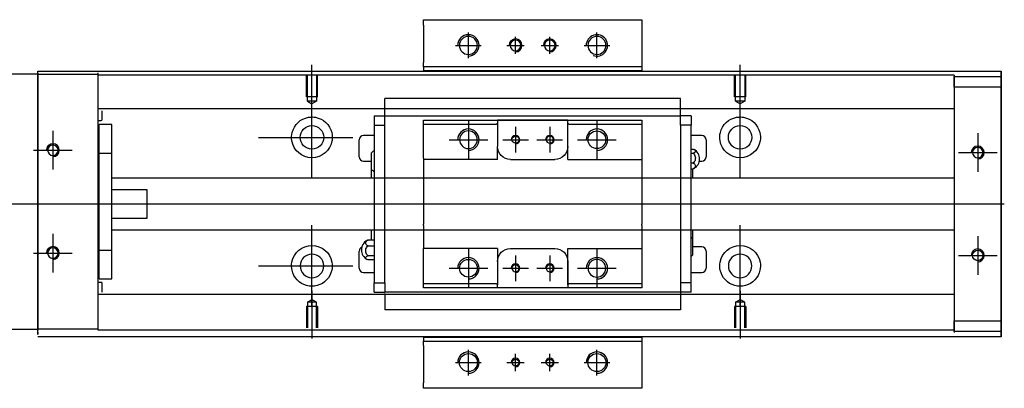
# Model space of a CAD drawing. Header units: millimetres. Extents: x -257 to 3135, y -1556 to 860.
# Tile 12 of 15: x -50 to 180, y -392 to -306. Entities that reach past the tile are written whole.
import ezdxf
from ezdxf.lldxf.tags import DXFTag

# ---------------------------------------------------------------- set-up
doc = ezdxf.new("R2010")
doc.units = ezdxf.units.MM
doc.layers.get('0').update_dxf_attribs({"linetype": 'CONTINUOUS'})
tags = doc.linetypes.add('DASHED', pattern=[25.72, 12.86, -12.86]).pattern_tags.tags
tags[6:7] = [DXFTag(74, 4), DXFTag(75, 0), DXFTag(340, '0'), DXFTag(46, 0.0), DXFTag(50, 0.0), DXFTag(44, 0.0), DXFTag(45, 0.0)]
tags[4:5] = [DXFTag(74, 4), DXFTag(75, 0), DXFTag(340, '0'), DXFTag(46, 0.0), DXFTag(50, 0.0), DXFTag(44, 0.0), DXFTag(45, 0.0)]

msp = doc.modelspace()

# ---------------------------------------------------------------- linework, layer by layer
at = {"linetype": 'Continuous'}
for p, q in [((44.63, -307.15), (44.63, -305.85)), ((44.63, -305.85), (95.63, -305.85)), ((44.63, -307.15), (44.63, -315.85)), ((95.63, -305.85), (95.63, -307.15)), ((95.63, -307.15), (95.63, -315.85)), ((44.63, -316.85), (44.63, -315.85)), ((95.63, -316.85), (44.63, -316.85)), ((44.63, -316.85), (44.63, -317.85)), ((95.63, -315.85), (95.63, -316.85)), ((95.63, -316.85), (95.63, -317.85)), ((-45.42, -318.55), (-90.42, -318.55)), ((-45.42, -318.3), (-45.42, -317.85)), ((-45.42, -317.85), (80.83, -317.85)), ((-45.42, -318.3), (-45.42, -378.3)), ((-31.42, -318.25), (-31.42, -318.55)), ((-31.42, -318.55), (-31.42, -321.05)), ((80.83, -317.85), (179.58, -317.85)), ((179.58, -318.35), (179.58, -317.85)), ((179.58, -317.85), (179.58, -317.85)), ((179.58, -317.85), (179.58, -318.85)), ((179.58, -322.42), (179.58, -318.35)), ((179.58, -318.85), (179.58, -378.85)), ((179.58, -319.1), (179.58, -321.6)), ((179.58, -319.1), (179.58, -319.1)), ((179.58, -319.1), (179.58, -319.1)), ((179.58, -319.1), (179.58, -322.92)), ((179.58, -322.92), (179.58, -319.1)), ((179.58, -319.1), (179.58, -322.92)), ((-31.42, -321.05), (-31.42, -375.55)), ((179.58, -321.6), (179.58, -320.1)), ((179.58, -322.92), (179.58, -320.1)), ((179.58, -321.6), (179.58, -376.1)), ((179.58, -376.1), (179.58, -321.6)), ((179.58, -322.42), (179.58, -322.42)), ((179.58, -332.42), (179.58, -322.42)), ((179.58, -332.42), (179.58, -332.42)), ((179.58, -340.42), (179.58, -332.42)), ((179.58, -340.42), (179.58, -340.42)), ((179.58, -356.42), (179.58, -340.42)), ((179.58, -356.42), (179.58, -356.42)), ((179.58, -364.42), (179.58, -356.42)), ((179.58, -364.42), (179.58, -364.42)), ((179.58, -374.42), (179.58, -364.42)), ((179.58, -374.42), (179.58, -374.42)), ((179.58, -379.35), (179.58, -374.42)), ((179.58, -374.79), (179.58, -378.6)), ((179.58, -377.6), (179.58, -374.79)), ((179.58, -374.79), (179.58, -378.6)), ((179.58, -378.6), (179.58, -374.79)), ((-31.42, -375.55), (-31.42, -378.05)), ((179.58, -377.6), (179.58, -376.1)), ((179.58, -376.1), (179.58, -378.6)), ((-90.42, -378.05), (-45.42, -378.05)), ((-45.42, -379.3), (-45.42, -378.3)), ((-31.42, -378.05), (-31.42, -378.25)), ((179.58, -378.6), (179.58, -378.6)), ((179.58, -378.6), (179.58, -378.6)), ((179.58, -378.85), (179.58, -379.85)), ((179.58, -379.85), (179.58, -379.35)), ((64.93, -379.85), (-45.42, -379.85)), ((44.63, -379.85), (44.63, -380.85)), ((44.63, -381.85), (44.63, -380.85)), ((44.63, -380.85), (95.63, -380.85)), ((179.58, -379.85), (64.93, -379.85)), ((95.63, -379.85), (95.63, -380.85)), ((95.63, -380.85), (95.63, -381.85)), ((179.58, -379.85), (179.58, -379.85)), ((44.63, -381.85), (44.63, -390.56)), ((95.63, -381.85), (95.63, -390.56)), ((44.63, -391.85), (44.63, -390.56)), ((95.63, -390.56), (95.63, -391.85)), ((95.63, -391.85), (44.63, -391.85))]:
    msp.add_line(p, q, dxfattribs=at)
for p, q in [((55.13, -314.85), (55.13, -308.85)), ((66.13, -313.85), (66.13, -309.85)), ((74.13, -313.85), (74.13, -309.85)), ((85.13, -314.85), (85.13, -308.85)), ((52.13, -311.85), (58.13, -311.85)), ((64.13, -311.85), (68.13, -311.85)), ((72.13, -311.85), (76.13, -311.85)), ((82.13, -311.85), (88.13, -311.85)), ((18.58, -327.47), (18.58, -316.35)), ((118.58, -327.47), (118.58, -316.35)), ((18.58, -342.83), (18.58, -323.78)), ((118.58, -342.83), (118.58, -323.78)), ((-41.92, -331.8), (-41.92, -340.8)), ((6.08, -333.3), (28.11, -333.3)), ((174.08, -332.35), (174.08, -341.35)), ((-46.42, -336.3), (-37.42, -336.3)), ((169.58, -336.85), (178.58, -336.85)), ((-95.42, -348.85), (72.88, -348.85)), ((72.88, -348.85), (180.28, -348.85)), ((18.58, -372.83), (18.58, -353.78)), ((118.58, -372.83), (118.58, -353.78)), ((-41.92, -355.8), (-41.92, -364.8)), ((174.08, -356.35), (174.08, -365.35)), ((-46.42, -360.3), (-37.42, -360.3)), ((169.58, -360.85), (178.58, -360.85)), ((6.08, -363.3), (28.11, -363.3)), ((18.58, -369.13), (18.58, -380.25)), ((118.58, -369.13), (118.58, -380.25)), ((55.13, -388.85), (55.13, -382.85)), ((66.13, -387.85), (66.13, -383.85)), ((74.13, -387.85), (74.13, -383.85)), ((85.13, -388.85), (85.13, -382.85)), ((52.13, -385.85), (58.13, -385.85)), ((64.13, -385.85), (68.13, -385.85)), ((72.13, -385.85), (76.13, -385.85)), ((82.13, -385.85), (88.13, -385.85))]:
    msp.add_line(p, q)
at = {"linetype": 'DASHED'}
for p, q in [((-45.42, -321.86), (-45.42, -317.85)), ((-31.42, -318.55), (-31.42, -318.75)), ((-31.42, -318.75), (-31.42, -319.75)), ((95.63, -317.81), (44.63, -317.81)), ((-45.42, -331.86), (-45.42, -321.86)), ((-31.42, -319.75), (-31.42, -326.08)), ((-31.42, -326.08), (-31.42, -327.08)), ((168.58, -326.63), (168.58, -327.63)), ((168.58, -327.63), (168.58, -329.17)), ((168.58, -329.17), (168.58, -332.73)), ((-45.42, -339.86), (-45.42, -331.86)), ((168.58, -332.73), (168.58, -334.65)), ((168.58, -334.65), (168.58, -338.35)), ((-45.42, -355.86), (-45.42, -339.86)), ((-45.42, -363.86), (-45.42, -355.86)), ((168.58, -359.35), (168.58, -362.96)), ((168.58, -362.96), (168.58, -364.87)), ((-45.42, -373.86), (-45.42, -363.86)), ((168.58, -364.87), (168.58, -368.44)), ((168.58, -368.44), (168.58, -369.98)), ((-31.42, -370.43), (-31.42, -376.75)), ((-45.42, -378.8), (-45.42, -373.86)), ((-31.42, -376.75), (-31.42, -377.75)), ((-45.42, -378.8), (-45.42, -379.3)), ((-31.42, -377.75), (-31.42, -378.05)), ((44.63, -379.9), (95.63, -379.9))]:
    msp.add_line(p, q, dxfattribs=at)
at = {"linetype": 'DASHED', "ltscale": 0.3}
for p, q in [((-45.42, -318.55), (-31.42, -318.55)), ((80.58, -318.8), (-31.42, -318.8)), ((168.58, -318.8), (80.58, -318.8)), ((168.58, -318.8), (168.58, -319.1)), ((168.58, -319.1), (168.58, -319.3)), ((168.58, -319.1), (168.58, -321.6)), ((168.58, -321.6), (168.58, -319.1)), ((168.58, -319.1), (179.58, -319.1)), ((168.58, -319.3), (168.58, -320.3)), ((168.58, -320.3), (168.58, -326.63)), ((179.58, -321.6), (168.58, -321.6)), ((168.58, -321.6), (168.58, -376.1)), ((168.58, -326.63), (-31.42, -326.63)), ((-31.42, -327.08), (-31.42, -328.62)), ((-31.42, -328.62), (-31.42, -332.18)), ((-30.42, -329.17), (-30.42, -327.08)), ((-31.42, -329.37), (-30.62, -329.37)), ((-28.12, -330.3), (-31.12, -330.3)), ((-28.12, -330.3), (-31.12, -330.3)), ((-31.12, -336.99), (-31.12, -330.3)), ((-31.12, -336.99), (-31.12, -330.3)), ((-28.12, -336.99), (-28.12, -330.3)), ((-28.12, -336.99), (-28.12, -330.3)), ((-31.42, -332.18), (-31.42, -334.1)), ((-31.42, -334.1), (-31.42, -362.41)), ((-31.12, -337.55), (-31.42, -337.55)), ((-31.12, -337.55), (-31.42, -337.55)), ((-31.12, -359.62), (-31.12, -336.99)), ((-31.12, -336.99), (-28.12, -336.99)), ((-31.12, -359.62), (-31.12, -336.99)), ((-28.12, -359.62), (-28.12, -336.99)), ((-28.12, -359.62), (-28.12, -336.99)), ((168.58, -342.85), (-28.12, -342.85)), ((-19.92, -345.54), (-28.12, -345.54)), ((-19.92, -352.17), (-19.92, -345.54)), ((-28.12, -352.17), (-19.92, -352.17)), ((-28.12, -354.85), (168.58, -354.85)), ((-31.42, -359.05), (-31.12, -359.05)), ((-31.42, -359.05), (-31.12, -359.05)), ((-31.12, -359.62), (-28.12, -359.62)), ((-31.12, -366.3), (-31.12, -359.62)), ((-31.12, -366.3), (-31.12, -359.62)), ((-28.12, -366.3), (-28.12, -359.62)), ((-28.12, -366.3), (-28.12, -359.62)), ((-31.42, -362.41), (-31.42, -364.32)), ((-31.42, -364.32), (-31.42, -367.88)), ((-30.62, -367.14), (-31.42, -367.14)), ((-31.42, -367.88), (-31.42, -369.43)), ((-31.12, -366.3), (-28.12, -366.3)), ((-31.12, -366.3), (-28.12, -366.3)), ((-30.42, -369.43), (-30.42, -367.34)), ((-31.42, -369.43), (-31.42, -370.43)), ((168.58, -369.98), (-31.42, -369.98)), ((168.58, -369.98), (168.58, -370.98)), ((17.51, -371.75), (18.58, -371.13)), ((17.51, -371.75), (17.51, -377.75)), ((19.66, -371.75), (17.51, -371.75)), ((19.66, -371.75), (18.58, -371.13)), ((19.66, -377.75), (19.66, -371.75)), ((117.51, -371.75), (118.58, -371.13)), ((117.51, -371.75), (117.51, -377.75)), ((119.66, -371.75), (117.51, -371.75)), ((119.66, -371.75), (118.58, -371.13)), ((119.66, -377.75), (119.66, -371.75)), ((168.58, -370.98), (168.58, -377.3)), ((19.88, -372.75), (17.28, -372.75)), ((17.28, -372.75), (17.28, -377.75)), ((19.88, -372.75), (19.88, -377.75)), ((119.88, -372.75), (117.28, -372.75)), ((117.28, -372.75), (117.28, -377.75)), ((119.88, -372.75), (119.88, -377.75)), ((168.58, -376.1), (179.58, -376.1)), ((168.58, -376.1), (168.58, -378.6)), ((168.58, -378.6), (168.58, -376.1)), ((-31.42, -378.05), (-45.42, -378.05)), ((168.58, -378.3), (-31.42, -378.3)), ((168.58, -377.3), (168.58, -378.3)), ((168.58, -378.3), (168.58, -378.6)), ((168.58, -378.6), (168.58, -378.8)), ((179.58, -378.6), (168.58, -378.6))]:
    msp.add_line(p, q, dxfattribs=at)
at = {"linetype": 'DASHED', "ltscale": 0.1}
for p, q in [((17.28, -323.85), (17.28, -318.85)), ((17.51, -324.85), (17.51, -318.85)), ((19.66, -318.85), (19.66, -324.85)), ((19.88, -323.85), (19.88, -318.85)), ((117.28, -323.85), (117.28, -318.85)), ((117.51, -324.85), (117.51, -318.85)), ((119.66, -318.85), (119.66, -324.85)), ((119.88, -323.85), (119.88, -318.85)), ((19.88, -323.85), (17.28, -323.85)), ((119.88, -323.85), (117.28, -323.85)), ((19.66, -324.85), (17.51, -324.85)), ((17.51, -324.85), (18.58, -325.47)), ((19.66, -324.85), (18.58, -325.47)), ((119.66, -324.85), (117.51, -324.85)), ((117.51, -324.85), (118.58, -325.47)), ((119.66, -324.85), (118.58, -325.47))]:
    msp.add_line(p, q, dxfattribs=at)
at = {"linetype": 'DASHED', "ltscale": 0.5}
for p, q in [((35.63, -324.24), (35.63, -324.2)), ((104.63, -324.24), (104.63, -324.2)), ((35.63, -324.37), (35.63, -324.24)), ((104.63, -324.24), (35.63, -324.24)), ((35.63, -327.95), (35.63, -324.37)), ((104.63, -324.37), (104.63, -324.24)), ((104.63, -327.95), (104.63, -324.37)), ((33.13, -328.28), (33.13, -330.48)), ((33.13, -328.28), (35.63, -328.28)), ((35.63, -328.28), (35.63, -327.95)), ((35.63, -329.28), (35.63, -328.28)), ((35.63, -328.28), (104.63, -328.28)), ((35.63, -328.38), (35.63, -328.38)), ((104.63, -328.28), (104.63, -327.95)), ((107.13, -328.28), (104.63, -328.28)), ((104.63, -329.28), (104.63, -328.28)), ((104.63, -328.38), (104.63, -328.38)), ((107.13, -328.28), (107.13, -330.48)), ((33.13, -330.48), (35.63, -330.48)), ((33.13, -330.48), (33.13, -367.23)), ((35.63, -330.48), (35.63, -329.28)), ((35.63, -330.96), (35.63, -330.48)), ((35.63, -330.96), (35.63, -330.52)), ((35.63, -366.75), (35.63, -330.96)), ((44.63, -330.28), (44.63, -329.28)), ((44.63, -338.15), (44.63, -330.28)), ((61.63, -330.28), (44.63, -330.28)), ((55.13, -329.35), (55.13, -338.35)), ((61.63, -330.28), (61.93, -329.98)), ((61.93, -329.28), (61.93, -329.98)), ((78.33, -329.28), (61.93, -329.28)), ((61.93, -329.98), (61.93, -335.45)), ((62.02, -329.28), (78.24, -329.28)), ((66.13, -330.85), (66.13, -336.85)), ((74.13, -330.85), (74.13, -336.85)), ((78.33, -329.98), (78.33, -329.28)), ((78.33, -329.98), (78.63, -330.28)), ((78.33, -338.45), (78.33, -329.98)), ((78.33, -335.45), (78.33, -329.98)), ((95.63, -330.28), (78.63, -330.28)), ((85.13, -329.35), (85.13, -338.35)), ((95.63, -329.28), (95.63, -330.28)), ((95.63, -330.28), (95.63, -338.15)), ((104.63, -330.48), (104.63, -329.28)), ((107.13, -330.48), (104.63, -330.48)), ((104.63, -330.48), (104.63, -330.96)), ((104.63, -330.52), (104.63, -330.96)), ((104.63, -330.96), (104.63, -366.75)), ((107.13, -367.23), (107.13, -330.48)), ((33.13, -332.85), (30.63, -332.85)), ((109.63, -332.85), (107.13, -332.85)), ((29.63, -337.85), (29.63, -333.85)), ((50.63, -333.85), (59.63, -333.85)), ((61.93, -338.45), (61.93, -335.45)), ((63.13, -333.85), (69.13, -333.85)), ((71.13, -333.85), (77.13, -333.85)), ((80.63, -333.85), (89.63, -333.85)), ((110.63, -333.85), (110.63, -337.85)), ((32.48, -340.77), (32.48, -336.92)), ((107.13, -336.06), (107.59, -336.06)), ((107.13, -337), (107.59, -337)), ((30.63, -338.85), (32.48, -338.85)), ((44.63, -338.15), (44.63, -343.85)), ((64.93, -338.45), (75.33, -338.45)), ((78.33, -338.45), (95.63, -338.45)), ((95.63, -338.15), (95.63, -343.85)), ((107.59, -339.3), (107.13, -339.3)), ((109.08, -338.85), (109.63, -338.85)), ((32.48, -342.85), (32.48, -340.77)), ((107.13, -340.65), (107.59, -340.65)), ((107.48, -340.65), (107.48, -342.85)), ((44.63, -343.85), (44.63, -344.15)), ((44.63, -344.15), (44.63, -353.55)), ((95.63, -343.85), (95.63, -344.15)), ((95.63, -344.15), (95.63, -353.55)), ((44.63, -353.85), (44.63, -353.55)), ((44.63, -353.85), (44.63, -359.25)), ((95.63, -353.85), (95.63, -353.55)), ((95.63, -353.85), (95.63, -359.25)), ((32.48, -357.28), (32.48, -354.85)), ((107.48, -354.85), (107.48, -356.93)), ((33.13, -357.28), (31.68, -357.28)), ((31.68, -358.63), (33.13, -358.63)), ((107.48, -356.93), (107.48, -360.78)), ((29.63, -363.85), (29.63, -359.85)), ((33.13, -360.93), (31.68, -360.93)), ((44.63, -359.55), (44.63, -359.25)), ((61.93, -359.25), (44.63, -359.25)), ((44.63, -367.43), (44.63, -359.55)), ((55.13, -359.35), (55.13, -368.35)), ((61.93, -359.25), (61.93, -362.25)), ((64.93, -359.25), (75.33, -359.25)), ((66.13, -360.85), (66.13, -366.85)), ((74.13, -360.85), (74.13, -366.85)), ((78.33, -367.73), (78.33, -359.25)), ((85.13, -359.35), (85.13, -368.35)), ((95.63, -359.25), (95.63, -367.43)), ((109.63, -358.85), (107.48, -358.85)), ((110.63, -359.85), (110.63, -363.85)), ((33.13, -361.87), (31.68, -361.87)), ((61.93, -362.25), (61.93, -367.73)), ((78.33, -362.25), (78.33, -367.73)), ((30.63, -364.85), (33.13, -364.85)), ((50.63, -363.85), (59.63, -363.85)), ((63.13, -363.85), (69.13, -363.85)), ((71.13, -363.85), (77.13, -363.85)), ((80.63, -363.85), (89.63, -363.85)), ((107.13, -364.85), (109.63, -364.85)), ((33.13, -367.23), (35.63, -367.23)), ((33.13, -369.43), (33.13, -367.23)), ((35.63, -367.18), (35.63, -366.75)), ((35.63, -367.23), (35.63, -366.75)), ((35.63, -367.23), (35.63, -368.43)), ((44.63, -367.43), (61.63, -367.43)), ((44.63, -368.43), (44.63, -367.43)), ((61.93, -367.73), (61.63, -367.43)), ((61.93, -368.43), (61.93, -367.73)), ((78.63, -367.43), (78.33, -367.73)), ((78.33, -367.73), (78.33, -368.43)), ((78.63, -367.43), (95.63, -367.43)), ((95.63, -367.43), (95.63, -368.43)), ((104.63, -366.75), (104.63, -367.23)), ((104.63, -366.75), (104.63, -367.18)), ((104.63, -367.23), (104.63, -368.43)), ((107.13, -367.23), (104.63, -367.23)), ((107.13, -369.43), (107.13, -367.23)), ((35.63, -369.98), (32.59, -369.98)), ((35.63, -369.98), (32.59, -369.98)), ((33.13, -369.43), (35.63, -369.43)), ((35.63, -368.43), (35.63, -369.43)), ((104.63, -369.43), (35.63, -369.43)), ((35.63, -369.76), (35.63, -373.33)), ((78.33, -368.43), (61.93, -368.43)), ((78.24, -368.43), (62.02, -368.43)), ((104.63, -368.43), (104.63, -369.43)), ((104.63, -369.33), (104.63, -369.33)), ((104.63, -369.43), (104.63, -369.76)), ((107.13, -369.43), (104.63, -369.43)), ((104.63, -369.76), (104.63, -373.33)), ((35.63, -373.33), (35.63, -373.46)), ((35.63, -373.46), (35.63, -373.51)), ((35.63, -373.46), (104.63, -373.46)), ((104.63, -373.33), (104.63, -373.46)), ((104.63, -373.46), (104.63, -373.51))]:
    msp.add_line(p, q, dxfattribs=at)
at = {"linetype": 'Continuous', "extrusion": (0, 0, -1)}
for centre, radius in [((-55.13, -311.85), 2.1), ((-85.13, -311.85), 2.1), ((41.92, -336.3), 1.23), ((-174.08, -336.85), 1.23), ((41.92, -360.3), 1.23), ((-18.58, -363.3), 2.75), ((-118.58, -363.3), 2.75)]:
    msp.add_circle(centre, radius, dxfattribs=at)
at = {"linetype": 'DASHED', "ltscale": 0.15, "extrusion": (0, 0, -1)}
for centre in [(-66.13, -311.85), (-74.13, -311.85)]:
    msp.add_circle(centre, 1.25, dxfattribs=at)
at = {"linetype": 'Continuous'}
for centre, radius in [((18.58, -333.3), 2.75), ((118.58, -333.3), 2.75), ((174.08, -360.85), 1.23), ((55.13, -385.85), 2.1), ((85.13, -385.85), 2.1)]:
    msp.add_circle(centre, radius, dxfattribs=at)
at = {"linetype": 'DASHED', "ltscale": 0.5, "extrusion": (0, 0, -1)}
for centre, radius in [((-55.13, -333.85), 2.07), ((-74.13, -333.85), 0.825), ((-66.13, -363.85), 0.825), ((-74.13, -363.85), 0.825), ((-85.13, -363.85), 2.07)]:
    msp.add_circle(centre, radius, dxfattribs=at)
at = {"linetype": 'DASHED', "ltscale": 0.5}
for centre, radius in [((66.13, -333.85), 0.825), ((85.13, -333.85), 2.07), ((55.13, -363.85), 2.07)]:
    msp.add_circle(centre, radius, dxfattribs=at)
at = {"linetype": 'DASHED', "ltscale": 0.15}
for centre in [(66.13, -385.85), (74.13, -385.85)]:
    msp.add_circle(centre, 0.8, dxfattribs=at)
for centre, radius, start in [((55.13, -311.85), 2.5, 270), ((85.13, -311.85), 2.5, 249.2801), ((-41.92, -336.3), 1.5, 270), ((174.08, -336.85), 1.5, 270), ((-41.92, -360.3), 1.5, 270), ((174.08, -360.85), 1.5, 270), ((55.13, -385.85), 2.5, 270), ((85.13, -385.85), 2.5, 270)]:
    msp.add_arc(centre, radius, start, 180)
for centre, radius in [((66.13, -311.85), 1.5), ((74.13, -311.85), 1.5), ((66.13, -385.85), 1), ((74.13, -385.85), 1)]:
    msp.add_arc(centre, radius, 270, 180, dxfattribs=at)
at = {"linetype": 'Continuous', "extrusion": (0, 0, -1)}
for centre, start, end in [((-18.58, -333.3), 13.6191, 80.1049), ((-18.58, -333.3), 99.8951, 166.3809), ((-118.58, -333.3), 13.6191, 80.1049), ((-118.58, -333.3), 99.8951, 166.3809), ((-18.58, -333.3), 189.6765, 350.3235), ((-118.58, -333.3), 189.6765, 350.3235), ((-18.58, -363.3), 10.8558, 169.1442), ((-118.58, -363.3), 10.8558, 169.1442), ((-18.58, -363.3), 285.2319, 347.572), ((-18.58, -363.3), 192.428, 254.7681), ((-118.58, -363.3), 285.2319, 347.572), ((-118.58, -363.3), 192.428, 254.7681)]:
    msp.add_arc(centre, 4.75, start, end, dxfattribs=at)
at = {"linetype": 'DASHED', "ltscale": 0.3}
for centre, start, end in [((-30.62, -329.17), 270, 0), ((-30.62, -367.34), 0, 90)]:
    msp.add_arc(centre, 0.2, start, end, dxfattribs=at)
at = {"linetype": 'DASHED', "ltscale": 0.5}
for centre, radius, start, end in [((30.63, -333.85), 1, 90, 180), ((55.13, -333.85), 2.5, 270, 180), ((66.13, -333.85), 1, 270, 180), ((74.13, -333.85), 1, 270, 180), ((85.13, -333.85), 2.5, 270, 180), ((109.63, -333.85), 1, 0, 90), ((30.63, -337.85), 1, 180, 270), ((34.62, -338.8), 2.85, 121.5132, 138.6569), ((106.63, -338.35), 2.5, 0, 61.7734), ((109.63, -337.85), 1, 270, 0), ((106.63, -338.35), 2.5, 298.2701, 0), ((34.62, -338.89), 2.85, 221.3431, 238.4868), ((32.63, -359.58), 2.5, 118.2701, 180), ((105.34, -358.82), 2.85, 41.3431, 51.1006), ((30.63, -359.85), 1, 114.7486, 180), ((32.63, -359.58), 2.5, 180, 241.7734), ((105.34, -358.9), 2.85, 308.8994, 318.6569), ((109.63, -359.85), 1, 0, 90), ((55.13, -363.85), 2.5, 270, 180), ((66.13, -363.85), 1, 270, 180), ((74.13, -363.85), 1, 270, 180), ((85.13, -363.85), 2.5, 270, 180), ((30.63, -363.85), 1, 180, 270), ((109.63, -363.85), 1, 270, 0)]:
    msp.add_arc(centre, radius, start, end, dxfattribs=at)
at = {"linetype": 'DASHED', "ltscale": 0.5, "extrusion": (0, 0, -1)}
for centre, start, end in [((-64.93, -335.45), 270, 359.96), ((-75.33, -335.45), 180, 270), ((-64.93, -362.25), 360, 90), ((-75.33, -362.25), 90, 180)]:
    msp.add_arc(centre, 3, start, end, dxfattribs=at)
at = {"linetype": 'Continuous'}
for points, knots in [([(179.58, -322.92), (179.58, -323.1), (179.58, -323.28), (179.58, -323.63), (179.58, -323.81), (179.58, -324.15), (179.58, -324.31), (179.58, -324.63), (179.58, -324.78), (179.58, -325.06), (179.58, -325.2), (179.58, -325.44), (179.58, -325.55), (179.58, -325.74), (179.58, -325.83), (179.58, -325.97), (179.58, -326.03), (179.58, -326.12), (179.58, -326.14), (179.58, -326.17), (179.58, -326.17), (179.58, -326.14), (179.58, -326.1), (179.58, -326.01), (179.58, -325.95), (179.58, -325.8), (179.58, -325.72), (179.58, -325.52), (179.58, -325.4), (179.58, -325.16), (179.58, -325.02), (179.58, -324.73), (179.58, -324.58), (179.58, -324.26), (179.58, -324.09), (179.58, -323.92), (179.58, -323.6), (179.58, -323.26), (179.58, -322.92)], [0, 0, 0, 0, 0.052893, 0.052893, 0.105785, 0.105785, 0.158678, 0.158678, 0.211571, 0.211571, 0.264464, 0.264464, 0.317356, 0.317356, 0.370249, 0.370249, 0.423142, 0.423142, 0.476034, 0.476034, 0.528927, 0.528927, 0.58182, 0.58182, 0.634712, 0.634712, 0.687605, 0.687605, 0.740498, 0.740498, 0.793391, 0.793391, 0.846283, 0.846283, 0.899176, 0.899176, 0.899176, 1, 1, 1, 1]), ([(179.58, -322.92), (179.58, -323.1), (179.58, -323.28), (179.58, -323.63), (179.58, -323.81), (179.58, -324.15), (179.58, -324.31), (179.58, -324.63), (179.58, -324.78), (179.58, -325.06), (179.58, -325.2), (179.58, -325.44), (179.58, -325.55), (179.58, -325.74), (179.58, -325.83), (179.58, -325.97), (179.58, -326.03), (179.58, -326.12), (179.58, -326.14), (179.58, -326.17), (179.58, -326.17), (179.58, -326.14), (179.58, -326.1), (179.58, -326.01), (179.58, -325.95), (179.58, -325.8), (179.58, -325.72), (179.58, -325.52), (179.58, -325.4), (179.58, -325.16), (179.58, -325.02), (179.58, -324.73), (179.58, -324.58), (179.58, -324.26), (179.58, -324.09), (179.58, -323.92), (179.58, -323.6), (179.58, -323.26), (179.58, -322.92)], [0, 0, 0, 0, 0.052893, 0.052893, 0.105785, 0.105785, 0.158678, 0.158678, 0.211571, 0.211571, 0.264464, 0.264464, 0.317356, 0.317356, 0.370249, 0.370249, 0.423142, 0.423142, 0.476034, 0.476034, 0.528927, 0.528927, 0.58182, 0.58182, 0.634712, 0.634712, 0.687605, 0.687605, 0.740498, 0.740498, 0.793391, 0.793391, 0.846283, 0.846283, 0.899176, 0.899176, 0.899176, 1, 1, 1, 1]), ([(17.77, -328.62), (18.18, -328.55), (18.61, -328.53), (19.15, -328.58), (19.28, -328.6), (19.4, -328.62)], [0, 0, 0, 0, 0.772987, 0.772987, 1, 1, 1, 1]), ([(117.77, -328.62), (118.18, -328.55), (118.61, -328.53), (119.15, -328.58), (119.28, -328.6), (119.4, -328.62)], [0, 0, 0, 0, 0.772987, 0.772987, 1, 1, 1, 1]), ([(19.83, -367.88), (19.43, -367.99), (19, -368.05), (18.16, -368.05), (17.74, -367.99), (17.33, -367.88)], [0, 0, 0, 0, 0.500461, 0.500461, 1, 1, 1, 1]), ([(119.83, -367.88), (119.43, -367.99), (119, -368.05), (118.16, -368.05), (117.74, -367.99), (117.33, -367.88)], [0, 0, 0, 0, 0.500461, 0.500461, 1, 1, 1, 1]), ([(179.58, -374.79), (179.58, -374.61), (179.58, -374.43), (179.58, -374.07), (179.58, -373.9), (179.58, -373.56), (179.58, -373.39), (179.58, -373.08), (179.58, -372.92), (179.58, -372.64), (179.58, -372.51), (179.58, -372.27), (179.58, -372.16), (179.58, -371.96), (179.58, -371.88), (179.58, -371.73), (179.58, -371.68), (179.58, -371.59), (179.58, -371.56), (179.58, -371.53), (179.58, -371.54), (179.58, -371.57), (179.58, -371.6), (179.58, -371.69), (179.58, -371.75), (179.58, -371.9), (179.58, -371.99), (179.58, -372.19), (179.58, -372.3), (179.58, -372.55), (179.58, -372.68), (179.58, -372.97), (179.58, -373.12), (179.58, -373.44), (179.58, -373.61), (179.58, -373.94), (179.58, -374.11), (179.58, -374.44), (179.58, -374.62), (179.58, -374.79)], [0, 0, 0, 0, 0.052926, 0.052926, 0.105852, 0.105852, 0.158778, 0.158778, 0.211704, 0.211704, 0.26463, 0.26463, 0.317556, 0.317556, 0.370482, 0.370482, 0.423408, 0.423408, 0.476333, 0.476333, 0.529259, 0.529259, 0.582185, 0.582185, 0.635111, 0.635111, 0.688037, 0.688037, 0.740963, 0.740963, 0.793889, 0.793889, 0.846815, 0.846815, 0.899741, 0.899741, 0.949242, 0.949242, 1, 1, 1, 1]), ([(179.58, -371.54), (179.58, -371.54), (179.58, -371.54), (179.58, -371.57), (179.58, -371.6), (179.58, -371.69), (179.58, -371.75), (179.58, -371.9), (179.58, -371.99), (179.58, -372.19), (179.58, -372.3), (179.58, -372.55), (179.58, -372.68), (179.58, -372.97), (179.58, -373.12), (179.58, -373.44), (179.58, -373.61), (179.58, -373.94), (179.58, -374.11), (179.58, -374.44), (179.58, -374.62), (179.58, -374.79)], [0, 0, 0, 0, 0.058411, 0.058411, 0.164275, 0.164275, 0.270139, 0.270139, 0.376003, 0.376003, 0.481867, 0.481867, 0.587731, 0.587731, 0.693595, 0.693595, 0.799459, 0.799459, 0.898473, 0.898473, 1, 1, 1, 1]), ([(179.58, -374.79), (179.58, -374.61), (179.58, -374.43), (179.58, -374.07), (179.58, -373.9), (179.58, -373.56), (179.58, -373.39), (179.58, -373.08), (179.58, -372.92), (179.58, -372.64), (179.58, -372.51), (179.58, -372.27), (179.58, -372.16), (179.58, -371.96), (179.58, -371.88), (179.58, -371.73), (179.58, -371.68), (179.58, -371.59), (179.58, -371.56), (179.58, -371.55)], [0, 0, 0, 0, 0.111112, 0.111112, 0.222224, 0.222224, 0.333337, 0.333337, 0.444449, 0.444449, 0.555561, 0.555561, 0.666673, 0.666673, 0.777785, 0.777785, 0.888898, 0.888898, 1, 1, 1, 1])]:
    msp.add_open_spline(points, degree=3, knots=knots, dxfattribs=at)
at = {"linetype": 'DASHED', "ltscale": 0.5}
for points, degree in [([(44.63, -329.28), (61.93, -329.28)], 1), ([(78.33, -329.28), (95.63, -329.28)], 1), ([(61.93, -338.45), (44.63, -338.45)], 1), ([(107.59, -340.65), (107.68, -340.62), (107.76, -340.59), (107.83, -340.55)], 3), ([(31.68, -357.28), (31.59, -357.31), (31.51, -357.34), (31.44, -357.38)], 3), ([(78.33, -359.25), (95.63, -359.25)], 1), ([(61.93, -368.43), (44.63, -368.43)], 1), ([(95.63, -368.43), (78.33, -368.43)], 1)]:
    msp.add_open_spline(points, degree=degree, dxfattribs=at)
at = {"linetype": 'Continuous'}
for points in [[(13.9, -334.1), (13.79, -333.44), (13.82, -332.78), (13.97, -332.18)], [(23.2, -332.18), (23.34, -332.78), (23.38, -333.45), (23.27, -334.1)], [(113.9, -334.1), (113.79, -333.44), (113.82, -332.78), (113.97, -332.18)], [(123.2, -332.18), (123.34, -332.78), (123.38, -333.45), (123.27, -334.1)], [(13.94, -364.32), (13.81, -363.73), (13.79, -363.06), (13.92, -362.41)], [(23.25, -362.41), (23.37, -363.06), (23.35, -363.73), (23.22, -364.32)], [(113.94, -364.32), (113.81, -363.73), (113.79, -363.06), (113.92, -362.41)], [(123.25, -362.41), (123.37, -363.06), (123.35, -363.73), (123.22, -364.32)]]:
    msp.add_open_spline(points, degree=3, dxfattribs=at)
at = {"linetype": 'DASHED', "ltscale": 0.5}
msp.add_rational_spline([(61.93, -335.45), (61.93, -335.45), (61.93, -335.45)], [0.500000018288, 0.499999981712, 0.500000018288], degree=2, dxfattribs=at)
for points in [[(107.59, -336.06), (107.72, -336.1), (107.83, -336.15), (108.01, -336.27), (108.07, -336.34), (108.14, -336.47), (108.14, -336.54), (108.1, -336.68), (108.05, -336.74), (107.89, -336.87), (107.79, -336.92), (107.65, -336.98), (107.62, -336.99), (107.59, -337)], [(107.59, -337), (107.72, -337.1), (107.83, -337.23), (108.01, -337.52), (108.07, -337.68), (108.14, -338.01), (108.14, -338.18), (108.1, -338.51), (108.05, -338.67), (107.89, -338.97), (107.79, -339.11), (107.65, -339.25), (107.62, -339.27), (107.59, -339.3)], [(107.59, -339.3), (107.72, -339.36), (107.83, -339.43), (108.01, -339.6), (108.07, -339.7), (108.14, -339.89), (108.14, -339.99), (108.1, -340.19), (108.05, -340.28), (107.89, -340.46), (107.79, -340.54), (107.65, -340.62), (107.62, -340.64), (107.59, -340.65)], [(31.68, -358.63), (31.55, -358.57), (31.44, -358.49), (31.26, -358.33), (31.2, -358.23), (31.13, -358.04), (31.13, -357.94), (31.17, -357.74), (31.22, -357.65), (31.37, -357.47), (31.48, -357.39), (31.62, -357.31), (31.65, -357.29), (31.68, -357.28)], [(31.68, -360.93), (31.55, -360.82), (31.44, -360.69), (31.26, -360.41), (31.2, -360.25), (31.13, -359.92), (31.13, -359.75), (31.17, -359.42), (31.22, -359.25), (31.37, -358.96), (31.48, -358.82), (31.62, -358.68), (31.65, -358.66), (31.68, -358.63)], [(31.68, -361.87), (31.55, -361.83), (31.44, -361.78), (31.26, -361.66), (31.2, -361.59), (31.13, -361.46), (31.13, -361.39), (31.17, -361.25), (31.22, -361.19), (31.37, -361.06), (31.48, -361.01), (31.62, -360.95), (31.65, -360.94), (31.68, -360.93)]]:
    msp.add_open_spline(points, degree=3, knots=[0, 0, 0, 0, 0.192078, 0.192078, 0.384156, 0.384156, 0.576234, 0.576234, 0.768312, 0.768312, 0.960389, 0.960389, 1, 1, 1, 1], dxfattribs=at)

doc.saveas('drawing.dxf')
